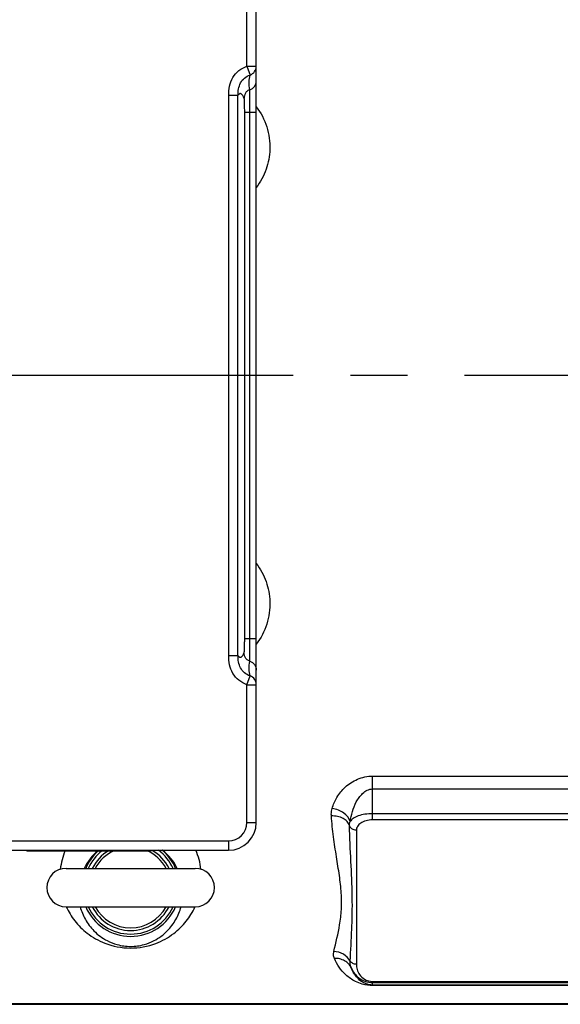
# Model space of a CAD drawing. Header units: millimetres. Extents: x 0 to 1189, y 0 to 841.
# Tile 14 of 68: x 622 to 669, y 70 to 155. Entities that reach past the tile are written whole.
import ezdxf

# ---------------------------------------------------------------- set-up
doc = ezdxf.new("R2010")
doc.units = ezdxf.units.MM
doc.header["$LTSCALE"] = 65.395
doc.linetypes.add('CENTER', pattern=[0.6, 0.375, -0.075, 0.075, -0.075])
doc.layers.get('0').update_dxf_attribs({"linetype": 'CONTINUOUS'})
doc.layers.add('3_ALL_AXES', color=7, linetype='CONTINUOUS')
doc.styles.get("Standard").update_dxf_attribs({"font": 'arial.ttf'})
doc.dimstyles.new('DIMSTYLE_2', dxfattribs={"dimtxt": 3, "dimasz": 3, "dimexe": 2, "dimexo": 1.5, "dimgap": 0.75, "dimtad": 1, "dimdec": 1, "dimlfac": 2.5, "dimdsep": 46, "dimtxsty": 'Standard', "dimblk": '_FILLED', "dimblk1": '_FILLED', "dimblk2": '_FILLED', "dimcen": 0.09, "dimadec": 1, "dimazin": 2, "dimtp": 0.5, "dimtm": 0.5, "dimtfac": 1, "dimtdec": 1, "dimtofl": 0, "dimtmove": 0, "dimatfit": 3, "dimldrblk": '_FILLED', "dimfxl": 0, "dimtolj": 1, "dimarcsym": 0})

# ---------------------------------------------------------------- blocks, each defined once
blk = doc.blocks.new('_FILLED')
at = {"color": 0, "linetype": 'ByBlock'}
blk.add_solid([(0, 0), (-1, 0.25), (-1, -0.25)], dxfattribs=at)
blk = doc.blocks.new('*D17')
at = {"color": 2, "linetype": 'Continuous'}
for p, q in [((654.714, 201.183), (776.852, 201.183)), ((774.852, 201.183), (774.852, 162.783)), ((774.852, 124.383), (774.852, 162.783)), ((725.829, 124.383), (776.852, 124.383))]:
    blk.add_line(p, q, dxfattribs=at)
at = {"color": 2, "linetype": 'Continuous', "xscale": 3, "yscale": 3, "zscale": 3}
for p, rotation in [((774.852, 201.183), 90), ((774.852, 124.383), 270)]:
    blk.add_blockref('_FILLED', p, dxfattribs=dict(at, rotation=rotation))
at = {"color": 2, "linetype": 'Continuous', "insert": (771.102, 162.783), "char_height": 3, "width": 6.99257, "attachment_point": 2, "rotation": 90, "line_spacing_factor": 0.9}
blk.add_mtext('192', dxfattribs=at)

msp = doc.modelspace()

# ---------------------------------------------------------------- linework, layer by layer
at = {"color": 9, "linetype": 'Continuous'}
for p, q in [((641.874, 150.954), (641.874, 162.783)), ((641.874, 150.954), (642.674, 150.954)), ((641.874, 150.954), (642.136, 150.2)), ((640.301, 148.456), (641.101, 148.456)), ((640.301, 100.311), (640.301, 148.456)), ((641.101, 100.311), (641.101, 148.456)), ((642.674, 146.983), (641.675, 146.983)), ((641.675, 101.784), (641.675, 146.983)), ((642.129, 101.784), (642.129, 146.983)), ((641.675, 101.784), (642.674, 101.784)), ((640.301, 100.311), (641.101, 100.311)), ((641.874, 97.813), (642.136, 98.567)), ((641.874, 97.813), (642.674, 97.813)), ((641.874, 85.983), (641.874, 97.813)), ((652.674, 89.96), (678.674, 89.96)), ((652.674, 86.196), (652.674, 89.96)), ((652.674, 88.856), (678.674, 88.856)), ((678.674, 86.731), (652.674, 86.731)), ((641.874, 85.983), (642.674, 85.983)), ((678.674, 86.196), (652.674, 86.196)), ((651.274, 85.316), (651.274, 73.795)), ((599.474, 84.383), (640.274, 84.383)), ((640.274, 84.383), (640.274, 83.583)), ((652.674, 72.315), (678.674, 72.315)), ((652.674, 71.959), (652.674, 72.315)), ((652.674, 72.218), (678.674, 72.218)), ((678.674, 72.005), (652.674, 72.005)), ((678.674, 71.959), (652.674, 71.959)), ((601.033, 70.416), (680.007, 70.416))]:
    msp.add_line(p, q, dxfattribs=at)
at = {"color": 7, "linetype": 'Continuous'}
for p, q in [((642.674, 85.983), (642.674, 162.783)), ((599.474, 83.583), (640.274, 83.583)), ((622.974, 83.543), (633.574, 83.543)), ((626.324, 82.033), (637.424, 82.033)), ((626.324, 78.733), (637.424, 78.733)), ((601.099, 70.351), (679.875, 70.351))]:
    msp.add_line(p, q, dxfattribs=at)
at = {"color": 9, "linetype": 'Continuous'}
for centre, radius, start, end in [((641.875, 150.955), 0.799, 289.08207, 359.96753), ((641.875, 97.812), 0.799, 0.03246, 70.91792), ((640.274, 85.983), 1.6, 270, 360), ((631.702, 81.237), 5.918, 157.06089, 173.00733), ((632.047, 81.237), 5.916, 6.99083, 23.36262), ((631.929, 81.262), 6.038, 334.94351, 335.29175)]:
    msp.add_arc(centre, radius, start, end, dxfattribs=at)
at = {"color": 7, "linetype": 'Continuous'}
for centre, radius, start, end in [((640.274, 85.983), 2.4, 270, 360), ((622.974, 83.943), 0.4, 244.59294, 270), ((631.874, 80.383), 4, 127.80709, 155.63289), ((631.874, 80.383), 3.688, 121.00816, 153.4198), ((631.874, 80.383), 3.461, 114.04974, 151.52022), ((631.874, 80.383), 3.461, 28.47978, 65.95026), ((633.574, 83.943), 0.4, 270, 295.40706), ((631.874, 80.383), 3.688, 26.5802, 59.89186), ((631.874, 80.383), 4, 24.36711, 53.14455), ((626.324, 80.383), 1.65, 90, 270), ((637.424, 80.383), 1.65, 270, 90), ((631.874, 80.383), 4, 204.36711, 335.63289), ((631.874, 80.383), 3.688, 206.5802, 333.4198), ((631.874, 80.383), 3.461, 208.47978, 331.52022)]:
    msp.add_arc(centre, radius, start, end, dxfattribs=at)
at = {"color": 9, "linetype": 'Continuous'}
for points, knots in [([(640.301, 148.456), (640.301, 148.72), (640.347, 149.249), (640.624, 150.003), (641.15, 150.616), (641.625, 150.868), (641.874, 150.954)], [0, 0, 0, 0, 0.250503, 0.500523, 0.75017, 1, 1, 1, 1]), ([(641.101, 148.456), (641.101, 148.638), (641.127, 149.002), (641.292, 149.528), (641.637, 149.967), (641.965, 150.14), (642.136, 150.2)], [0, 0, 0, 0, 0.250699, 0.500884, 0.750325, 1, 1, 1, 1]), ([(642.107, 148.931), (642.066, 149.154), (642.039, 149.583), (642.099, 150.005), (642.136, 150.2)], [0, 0, 0, 0, 0.532903, 1, 1, 1, 1]), ([(642.107, 148.931), (642.031, 148.908), (641.883, 148.838), (641.724, 148.649), (641.649, 148.418), (641.637, 148.258), (641.637, 148.179)], [0, 0, 0, 0, 0.250264, 0.499893, 0.749827, 1, 1, 1, 1]), ([(642.107, 148.931), (642.267, 148.98), (642.562, 149.184), (642.674, 149.526), (642.674, 149.693)], [0, 0, 0, 0, 0.500684, 1, 1, 1, 1]), ([(642.129, 146.983), (642.129, 147.218), (642.128, 147.657), (642.125, 148.176), (642.12, 148.524), (642.117, 148.713), (642.112, 148.842), (642.11, 148.909), (642.107, 148.931)], [0, 0, 0, 0, 0.361891, 0.675203, 0.800071, 0.897856, 0.965251, 1, 1, 1, 1]), ([(641.637, 148.179), (641.6, 148.272), (641.544, 148.397), (641.444, 148.529), (641.376, 148.585), (641.302, 148.607), (641.228, 148.588), (641.16, 148.535), (641.12, 148.485), (641.101, 148.456)], [0, 0, 0, 0, 0.366704, 0.498315, 0.601331, 0.686195, 0.770285, 0.871279, 1, 1, 1, 1]), ([(641.675, 146.983), (641.675, 147.129), (641.673, 147.399), (641.667, 147.719), (641.659, 147.933), (641.654, 148.048), (641.646, 148.126), (641.642, 148.166), (641.637, 148.179)], [0, 0, 0, 0, 0.36398, 0.678159, 0.802751, 0.899905, 0.966248, 1, 1, 1, 1]), ([(642.674, 147.477), (643.067, 146.957), (643.682, 145.777), (643.863, 144.458), (643.84, 143.808)], [0, 0, 0, 0, 0.500285, 1, 1, 1, 1]), ([(643.84, 143.808), (643.82, 143.229), (643.599, 142.058), (643.031, 141.009), (642.674, 140.538)], [0, 0, 0, 0, 0.494998, 1, 1, 1, 1]), ([(642.675, 108.229), (643.031, 107.757), (643.599, 106.709), (643.82, 105.538), (643.84, 104.959)], [0, 0, 0, 0, 0.504999, 1, 1, 1, 1]), ([(643.84, 104.959), (643.863, 104.309), (643.682, 102.99), (643.067, 101.81), (642.674, 101.291)], [0, 0, 0, 0, 0.499716, 1, 1, 1, 1]), ([(641.637, 100.588), (641.642, 100.601), (641.646, 100.641), (641.654, 100.719), (641.659, 100.834), (641.667, 101.048), (641.673, 101.368), (641.675, 101.638), (641.675, 101.784)], [0, 0, 0, 0, 0.033751, 0.100094, 0.197249, 0.321841, 0.63602, 1, 1, 1, 1]), ([(642.107, 99.836), (642.11, 99.858), (642.112, 99.925), (642.117, 100.054), (642.12, 100.243), (642.125, 100.591), (642.128, 101.11), (642.129, 101.549), (642.129, 101.784)], [0, 0, 0, 0, 0.034757, 0.102158, 0.199946, 0.324814, 0.638121, 1, 1, 1, 1]), ([(641.874, 97.813), (641.625, 97.899), (641.15, 98.151), (640.624, 98.764), (640.347, 99.518), (640.301, 100.047), (640.301, 100.311)], [0, 0, 0, 0, 0.24983, 0.499477, 0.749497, 1, 1, 1, 1]), ([(641.101, 100.311), (641.12, 100.282), (641.16, 100.232), (641.228, 100.178), (641.302, 100.16), (641.376, 100.182), (641.444, 100.238), (641.544, 100.37), (641.6, 100.495), (641.637, 100.588)], [0, 0, 0, 0, 0.128722, 0.229717, 0.313807, 0.398672, 0.501689, 0.633302, 1, 1, 1, 1]), ([(642.136, 98.567), (641.965, 98.627), (641.637, 98.8), (641.292, 99.239), (641.127, 99.765), (641.101, 100.129), (641.101, 100.311)], [0, 0, 0, 0, 0.249674, 0.499117, 0.749301, 1, 1, 1, 1]), ([(642.107, 99.836), (642.031, 99.859), (641.883, 99.929), (641.724, 100.118), (641.649, 100.349), (641.637, 100.508), (641.637, 100.588)], [0, 0, 0, 0, 0.250267, 0.499899, 0.749832, 1, 1, 1, 1]), ([(642.136, 98.567), (642.099, 98.762), (642.039, 99.184), (642.066, 99.613), (642.107, 99.836)], [0, 0, 0, 0, 0.467097, 1, 1, 1, 1]), ([(642.107, 99.836), (642.267, 99.787), (642.562, 99.583), (642.674, 99.241), (642.674, 99.074)], [0, 0, 0, 0, 0.500719, 1, 1, 1, 1]), ([(649.19, 87.172), (649.28, 87.509), (649.573, 88.185), (650.303, 89.079), (651.355, 89.774), (652.226, 89.96), (652.674, 89.96)], [0, 0, 0, 0, 0.219499, 0.457208, 0.717984, 1, 1, 1, 1]), ([(650.738, 86.048), (650.781, 86.339), (650.91, 86.918), (651.187, 87.613), (651.503, 88.131), (651.805, 88.486), (652.191, 88.772), (652.512, 88.856), (652.674, 88.856)], [0, 0, 0, 0, 0.240925, 0.486056, 0.610904, 0.737791, 0.867472, 1, 1, 1, 1]), ([(649.127, 86.536), (649.123, 86.589), (649.117, 86.803), (649.148, 87.017), (649.19, 87.172)], [0, 0, 0, 0, 0.247895, 1, 1, 1, 1]), ([(650.738, 86.048), (650.667, 86.341), (650.319, 86.744), (649.731, 87.053), (649.373, 87.147), (649.19, 87.172)], [0, 0, 0, 0, 0.452559, 0.721805, 1, 1, 1, 1]), ([(650.688, 85.709), (650.648, 85.835), (650.494, 86.085), (650.124, 86.353), (649.652, 86.515), (649.305, 86.543), (649.127, 86.536)], [0, 0, 0, 0, 0.21208, 0.450471, 0.716363, 1, 1, 1, 1]), ([(649.339, 74.886), (649.513, 75.647), (649.817, 76.83), (650.024, 78.514), (650.005, 79.939), (649.818, 81.454), (649.555, 83.06), (649.295, 84.762), (649.169, 85.935), (649.127, 86.536)], [0, 0, 0, 0, 0.198836, 0.310905, 0.431386, 0.561095, 0.699678, 0.846205, 1, 1, 1, 1]), ([(652.674, 86.731), (652.451, 86.731), (652.029, 86.699), (651.458, 86.562), (651.016, 86.356), (650.799, 86.155), (650.738, 86.048)], [0, 0, 0, 0, 0.314352, 0.59673, 0.826453, 1, 1, 1, 1]), ([(650.688, 85.709), (650.685, 85.794), (650.697, 85.91), (650.729, 86.021), (650.738, 86.048)], [0, 0, 0, 0, 0.744906, 1, 1, 1, 1]), ([(651.274, 85.316), (651.143, 85.316), (650.888, 85.382), (650.718, 85.595), (650.688, 85.709)], [0, 0, 0, 0, 0.525851, 1, 1, 1, 1]), ([(650.746, 74.059), (650.79, 74.971), (650.873, 76.354), (650.932, 78.219), (650.927, 80.163), (650.805, 82.661), (650.712, 84.68), (650.688, 85.709)], [0, 0, 0, 0, 0.235121, 0.356413, 0.48015, 0.735131, 1, 1, 1, 1]), ([(652.674, 86.196), (652.482, 86.196), (652.122, 86.151), (651.664, 85.956), (651.354, 85.671), (651.274, 85.426), (651.274, 85.316)], [0, 0, 0, 0, 0.319224, 0.595353, 0.81636, 1, 1, 1, 1]), ([(626.333, 78.738), (626.531, 78.308), (627.044, 77.468), (628.158, 76.362), (629.764, 75.447), (631.845, 75.045), (633.933, 75.428), (635.555, 76.335), (636.679, 77.437), (637.198, 78.276), (637.399, 78.704)], [0, 0, 0, 0, 0.102653, 0.211638, 0.337594, 0.499002, 0.661365, 0.788004, 0.897263, 1, 1, 1, 1]), ([(627.538, 78.733), (627.64, 78.354), (627.947, 77.603), (628.721, 76.573), (629.691, 75.854), (630.784, 75.422), (631.874, 75.272), (632.964, 75.422), (634.057, 75.854), (635.026, 76.573), (635.8, 77.603), (636.107, 78.354), (636.209, 78.733)], [0, 0, 0, 0, 0.099637, 0.203485, 0.323677, 0.400545, 0.500004, 0.599465, 0.676331, 0.796516, 0.900361, 1, 1, 1, 1]), ([(649.383, 74.29), (649.345, 74.383), (649.297, 74.583), (649.316, 74.787), (649.339, 74.886)], [0, 0, 0, 0, 0.496534, 1, 1, 1, 1]), ([(650.746, 74.059), (650.609, 74.3), (650.189, 74.716), (649.624, 74.876), (649.339, 74.886)], [0, 0, 0, 0, 0.493058, 1, 1, 1, 1]), ([(650.846, 73.455), (650.786, 73.586), (650.622, 73.833), (650.271, 74.111), (649.844, 74.274), (649.537, 74.299), (649.383, 74.29)], [0, 0, 0, 0, 0.24243, 0.488879, 0.74142, 1, 1, 1, 1]), ([(652.674, 71.959), (652.371, 71.959), (651.854, 72.034), (651.068, 72.346), (650.375, 72.828), (649.773, 73.516), (649.493, 74.027), (649.383, 74.29)], [0, 0, 0, 0, 0.213255, 0.361117, 0.593439, 0.799437, 1, 1, 1, 1]), ([(650.846, 73.455), (650.825, 73.503), (650.758, 73.697), (650.737, 73.906), (650.746, 74.059)], [0, 0, 0, 0, 0.255057, 1, 1, 1, 1]), ([(651.274, 73.795), (651.169, 73.795), (650.963, 73.839), (650.799, 73.977), (650.746, 74.059)], [0, 0, 0, 0, 0.518312, 1, 1, 1, 1]), ([(651.274, 73.795), (651.274, 73.644), (651.319, 73.329), (651.542, 72.869), (651.982, 72.445), (652.427, 72.315), (652.674, 72.315)], [0, 0, 0, 0, 0.202426, 0.418255, 0.670487, 1, 1, 1, 1]), ([(652.674, 72.005), (652.472, 72.005), (652.154, 72.069), (651.712, 72.298), (651.356, 72.598), (651.048, 73.006), (650.903, 73.303), (650.846, 73.455)], [0, 0, 0, 0, 0.244285, 0.382379, 0.602791, 0.802698, 1, 1, 1, 1]), ([(650.846, 73.455), (650.982, 73.136), (651.333, 72.674), (652.018, 72.295), (652.449, 72.218), (652.674, 72.218)], [0, 0, 0, 0, 0.447931, 0.710242, 1, 1, 1, 1])]:
    msp.add_open_spline(points, degree=3, knots=knots, dxfattribs=at)
at = {"layer": '3_ALL_AXES', "color": 2, "linetype": 'CENTER'}
msp.add_line((724.329, 124.383), (589.474, 124.383), dxfattribs=at)
at = {"layer": '3_ALL_AXES', "color": 9, "linetype": 'Continuous'}
for centre, radius, start, end in [((631.932, 80.001), 4.546, 128.80593, 153.44658), ((631.816, 80.002), 4.544, 26.55104, 52.01615)]:
    msp.add_arc(centre, radius, start, end, dxfattribs=at)
at = {"layer": '3_ALL_AXES', "color": 7, "linetype": 'Continuous'}
for start, end in [(131.17796, 156.86514), (23.13486, 49.64409), (203.13428, 336.86572)]:
    msp.add_arc((631.874, 80.383), 4.2, start, end, dxfattribs=at)

# ---------------------------------------------------------------- dimensions: what is measured, and where the dimension line sits
at = {"color": 2, "linetype": 'Continuous'}
dim = msp.add_linear_dim(base=(774.852, 201.183), p1=(724.329, 124.383), p2=(653.214, 201.183), angle=90, dimstyle='DIMSTYLE_2', dxfattribs=at)
dim.commit()
dim.dimension.update_dxf_attribs({"geometry": '*D17', "text_midpoint": (774.852, 162.896), "dimtype": 160})

doc.saveas('drawing.dxf')
